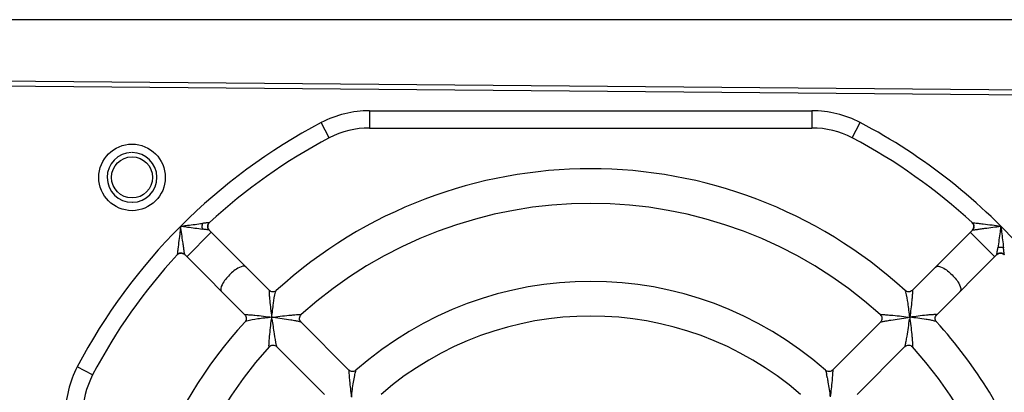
# Model space of a CAD drawing. Header units: millimetres. Extents: x 0 to 594, y 0 to 420.
# Tile 42 of 49: x 287 to 316, y 383 to 394. Entities that reach past the tile are written whole.
import ezdxf

# ---------------------------------------------------------------- set-up
doc = ezdxf.new("R2010")
doc.units = ezdxf.units.MM
doc.header["$LTSCALE"] = 32.67
doc.layers.get('0').update_dxf_attribs({"linetype": 'CONTINUOUS'})

msp = doc.modelspace()

# ---------------------------------------------------------------- linework, layer by layer
at = {"color": 9, "linetype": 'CONTINUOUS'}
for p, q in [((324.1355, 393.8872), (283.7493, 393.8872)), ((297.5343, 391.2623), (297.5343, 390.7624)), ((297.5343, 391.2623), (310.3142, 391.2623)), ((310.3142, 391.2623), (310.3142, 390.7624)), ((296.3724, 390.476), (296.1401, 390.9186)), ((311.4761, 390.476), (311.7085, 390.9186)), ((292.257, 387.0474), (292.9641, 387.7545)), ((314.8844, 387.7545), (315.5915, 387.0474)), ((289.5355, 383.6391), (289.0928, 383.8714))]:
    msp.add_line(p, q, dxfattribs=at)
at = {"color": 7, "linetype": 'CONTINUOUS'}
for p, q in [((324.3993, 391.7872), (283.7493, 392.142)), ((283.8493, 392.0066), (324.1665, 391.6548)), ((297.5343, 390.7622), (310.3142, 390.7622)), ((292.0802, 387.9313), (292.124, 387.9313)), ((292.9027, 387.8159), (294.6399, 386.0786)), ((314.9458, 387.8159), (313.2086, 386.0786)), ((292.1953, 387.109), (293.9328, 385.3715)), ((315.6528, 387.1087), (313.9157, 385.3715)), ((295.5563, 385.1623), (296.9391, 383.7795)), ((312.2922, 385.1623), (310.9094, 383.7795)), ((294.8488, 384.4555), (296.232, 383.0724)), ((312.9993, 384.4552), (311.6166, 383.0725))]:
    msp.add_line(p, q, dxfattribs=at)
at = {"color": 40, "linetype": 'CONTINUOUS'}
for p, q in [((292.8656, 387.9669), (292.8665, 387.9696)), ((292.8867, 388.0091), (292.8877, 388.0106)), ((314.9428, 388.031), (314.9415, 388.0322)), ((314.9734, 387.9901), (314.9721, 387.9926)), ((292.8588, 387.9165), (292.8588, 387.9191)), ((292.8591, 387.9112), (292.859, 387.9138)), ((292.8596, 387.9059), (292.8593, 387.9086)), ((292.8603, 387.9007), (292.8599, 387.9033)), ((292.8989, 387.8197), (292.9025, 387.816)), ((314.9852, 387.8853), (314.9858, 387.8878)), ((314.9864, 387.8904), (314.9869, 387.893)), ((291.9805, 387.1058), (291.9792, 387.1044)), ((292.0214, 387.1364), (292.0189, 387.1351)), ((292.1211, 387.1494), (292.1185, 387.1499)), ((292.1262, 387.1482), (292.1236, 387.1488)), ((315.6567, 387.1126), (315.653, 387.109)), ((315.7377, 387.1512), (315.7404, 387.1516)), ((315.743, 387.1519), (315.7456, 387.1521)), ((315.7482, 387.1523), (315.7509, 387.1525)), ((315.7535, 387.1526), (315.7561, 387.1527)), ((315.804, 387.1458), (315.8066, 387.145)), ((315.8462, 387.1248), (315.8476, 387.1237))]:
    msp.add_line(p, q, dxfattribs=at)
for points in [[(292.863, 387.9581), (292.8618, 387.9531), (292.8609, 387.9481), (292.8601, 387.943), (292.8594, 387.9379), (292.859, 387.9328), (292.8587, 387.9276), (292.8586, 387.9225), (292.8587, 387.9173), (292.8589, 387.9122), (292.8593, 387.9071), (292.8599, 387.902), (292.8607, 387.8969)], [(292.8587, 387.9217), (292.8588, 387.9244), (292.8588, 387.927), (292.8589, 387.9297), (292.8591, 387.9323), (292.8593, 387.9349), (292.8596, 387.9375), (292.8598, 387.9402), (292.8602, 387.9428), (292.8606, 387.9454), (292.861, 387.948)], [(292.861, 387.948), (292.8615, 387.9507), (292.8621, 387.9535), (292.8627, 387.9562), (292.8634, 387.9589), (292.8641, 387.9616), (292.8648, 387.9643)], [(292.8734, 387.9871), (292.8713, 387.9824), (292.8693, 387.9777), (292.8675, 387.9729), (292.8658, 387.968), (292.8643, 387.9631)], [(292.8674, 387.9722), (292.8684, 387.9748), (292.8694, 387.9774), (292.8704, 387.98), (292.8715, 387.9826), (292.8727, 387.9851), (292.8739, 387.9876), (292.8751, 387.9901), (292.8764, 387.9926), (292.8777, 387.995), (292.8791, 387.9974)], [(292.8995, 388.025), (292.8961, 388.0213), (292.8928, 388.0173), (292.8896, 388.0133), (292.8865, 388.0092), (292.8836, 388.0049), (292.8808, 388.0006), (292.8782, 387.9962)], [(292.8805, 387.9998), (292.882, 388.0022), (292.8835, 388.0045), (292.8851, 388.0069), (292.8867, 388.0091)], [(292.8888, 388.0121), (292.8899, 388.0135), (292.891, 388.0149)], [(292.8922, 388.0164), (292.8933, 388.0178), (292.8945, 388.0191), (292.8957, 388.0205), (292.8969, 388.0219), (292.8981, 388.0232), (292.8993, 388.0246), (292.9006, 388.0259), (292.9018, 388.0272), (292.9031, 388.0285), (292.9044, 388.0297), (292.9057, 388.031), (292.907, 388.0322)], [(314.9417, 388.0323), (314.9454, 388.0287), (314.949, 388.025), (314.9524, 388.0213), (314.9558, 388.0173)], [(314.9467, 388.0272), (314.9454, 388.0285), (314.9441, 388.0297)], [(314.9619, 388.0091), (314.9608, 388.0106), (314.9597, 388.0121), (314.9586, 388.0135), (314.9575, 388.0149), (314.9564, 388.0164), (314.9552, 388.0178), (314.954, 388.0191), (314.9529, 388.0205), (314.9517, 388.0219), (314.9504, 388.0232), (314.9492, 388.0246), (314.948, 388.0259)], [(314.9708, 387.995), (314.9694, 387.9974), (314.968, 387.9998), (314.9665, 388.0022), (314.965, 388.0045), (314.9634, 388.0069), (314.9619, 388.0091)], [(314.962, 388.0092), (314.9649, 388.0049), (314.9677, 388.0006)], [(314.9703, 387.9962), (314.9728, 387.9917), (314.9751, 387.9871), (314.9772, 387.9824), (314.9792, 387.9777), (314.981, 387.9729)], [(314.9844, 387.9616), (314.9837, 387.9643), (314.9829, 387.9669), (314.982, 387.9696), (314.9811, 387.9722), (314.9802, 387.9748), (314.9791, 387.9774), (314.9781, 387.98), (314.977, 387.9826), (314.9758, 387.9851), (314.9746, 387.9876)], [(314.9842, 387.9631), (314.9855, 387.9581), (314.9867, 387.9531), (314.9876, 387.9481), (314.9885, 387.943), (314.9891, 387.9379), (314.9895, 387.9328), (314.9898, 387.9276), (314.9899, 387.9225)], [(314.9875, 387.948), (314.987, 387.9507), (314.9864, 387.9535), (314.9858, 387.9562), (314.9852, 387.9589)], [(314.9874, 387.8956), (314.9879, 387.8982), (314.9883, 387.9008), (314.9886, 387.9034), (314.9889, 387.906), (314.9892, 387.9086), (314.9894, 387.9113), (314.9896, 387.9139), (314.9897, 387.9165), (314.9897, 387.9191), (314.9898, 387.9218), (314.9898, 387.9244), (314.9897, 387.9271), (314.9896, 387.9297), (314.9894, 387.9323), (314.9892, 387.9349), (314.989, 387.9376), (314.9887, 387.9402), (314.9883, 387.9428), (314.9879, 387.9454), (314.9875, 387.948)], [(292.8633, 387.8852), (292.8627, 387.8877), (292.8621, 387.8903), (292.8616, 387.8929), (292.8611, 387.8955), (292.8607, 387.8981)], [(292.8735, 387.8571), (292.8722, 387.8598), (292.871, 387.8626), (292.8698, 387.8653), (292.8687, 387.8681), (292.8677, 387.8709), (292.8667, 387.8737), (292.8658, 387.8766), (292.8649, 387.8794), (292.8641, 387.8823), (292.8633, 387.8852)], [(292.8641, 387.8819), (292.8655, 387.8769), (292.8672, 387.8721)], [(292.869, 387.8672), (292.8709, 387.8625), (292.873, 387.8578), (292.8753, 387.8532)], [(292.8838, 387.839), (292.8822, 387.8415), (292.8806, 387.844), (292.8791, 387.8466), (292.8776, 387.8492), (292.8762, 387.8518), (292.8748, 387.8545)], [(292.8777, 387.8487), (292.8803, 387.8442), (292.8831, 387.8399), (292.886, 387.8356), (292.889, 387.8315), (292.8922, 387.8274), (292.8955, 387.8235)], [(292.8927, 387.827), (292.8908, 387.8293), (292.889, 387.8317), (292.8872, 387.8341), (292.8855, 387.8365)], [(292.9027, 387.8159), (292.9006, 387.818), (292.8985, 387.8202), (292.8965, 387.8224), (292.8946, 387.8247)], [(314.9458, 387.8159), (314.9479, 387.818), (314.95, 387.8202)], [(314.953, 387.8235), (314.9496, 387.8197), (314.946, 387.816)], [(314.952, 387.8224), (314.9539, 387.8247), (314.9559, 387.827), (314.9577, 387.8293), (314.9596, 387.8317), (314.9613, 387.8341), (314.9631, 387.8365), (314.9647, 387.839), (314.9664, 387.8415), (314.9679, 387.8441), (314.9695, 387.8466), (314.9709, 387.8492)], [(314.9625, 387.8356), (314.9595, 387.8315), (314.9563, 387.8274)], [(314.9732, 387.8532), (314.9708, 387.8487), (314.9682, 387.8442), (314.9654, 387.8399)], [(314.9724, 387.8519), (314.9737, 387.8545), (314.9751, 387.8572), (314.9763, 387.8599), (314.9775, 387.8626), (314.9787, 387.8654), (314.9798, 387.8682)], [(314.9878, 387.8969), (314.9869, 387.8918), (314.9857, 387.8868), (314.9844, 387.8819), (314.983, 387.8769), (314.9814, 387.8721), (314.9796, 387.8672), (314.9776, 387.8625), (314.9755, 387.8578)], [(314.9808, 387.871), (314.9818, 387.8738), (314.9828, 387.8766), (314.9836, 387.8795), (314.9845, 387.8824)], [(291.9792, 387.1046), (291.9827, 387.1083), (291.9864, 387.1119), (291.9902, 387.1154), (291.9941, 387.1187)], [(291.9843, 387.1097), (291.983, 387.1084), (291.9817, 387.1071)], [(292.0023, 387.1248), (292.0009, 387.1237), (291.9994, 387.1227), (291.998, 387.1216), (291.9965, 387.1205), (291.9951, 387.1193), (291.9937, 387.1182), (291.9923, 387.117), (291.9909, 387.1158), (291.9896, 387.1146), (291.9882, 387.1134), (291.9869, 387.1122), (291.9856, 387.1109)], [(292.0165, 387.1337), (292.014, 387.1324), (292.0116, 387.1309), (292.0093, 387.1295), (292.0069, 387.128), (292.0046, 387.1264), (292.0023, 387.1248)], [(292.0023, 387.125), (292.0065, 387.1279), (292.0109, 387.1307)], [(292.0153, 387.1333), (292.0198, 387.1357), (292.0244, 387.138), (292.0291, 387.1402), (292.0338, 387.1422), (292.0386, 387.144)], [(292.0499, 387.1474), (292.0472, 387.1466), (292.0445, 387.1458), (292.0419, 387.145), (292.0393, 387.1441), (292.0366, 387.1431), (292.0341, 387.1421), (292.0315, 387.1411), (292.0289, 387.14), (292.0264, 387.1388), (292.0239, 387.1376)], [(292.0484, 387.1472), (292.0534, 387.1485), (292.0584, 387.1496), (292.0634, 387.1506), (292.0685, 387.1514), (292.0736, 387.152), (292.0787, 387.1525), (292.0838, 387.1528), (292.089, 387.1529)], [(292.0635, 387.1505), (292.0607, 387.1499), (292.058, 387.1494), (292.0553, 387.1488), (292.0526, 387.1481)], [(292.1159, 387.1504), (292.1133, 387.1508), (292.1107, 387.1512), (292.1081, 387.1516), (292.1055, 387.1519), (292.1028, 387.1521), (292.1002, 387.1523), (292.0976, 387.1525), (292.095, 387.1526), (292.0923, 387.1527), (292.0897, 387.1527), (292.0871, 387.1527), (292.0844, 387.1526), (292.0818, 387.1525), (292.0792, 387.1524), (292.0765, 387.1522), (292.0739, 387.1519), (292.0713, 387.1516), (292.0687, 387.1513), (292.0661, 387.1509), (292.0635, 387.1505)], [(292.1146, 387.1508), (292.1196, 387.1498), (292.1246, 387.1487), (292.1296, 387.1474), (292.1345, 387.1459), (292.1394, 387.1443), (292.1442, 387.1425), (292.149, 387.1406), (292.1537, 387.1384)], [(292.1405, 387.1438), (292.1377, 387.1448), (292.1348, 387.1457), (292.132, 387.1466), (292.1291, 387.1474)], [(292.1596, 387.1353), (292.157, 387.1367), (292.1543, 387.138), (292.1516, 387.1393), (292.1488, 387.1405), (292.1461, 387.1417), (292.1433, 387.1428)], [(292.1583, 387.1362), (292.1628, 387.1337), (292.1672, 387.1311), (292.1716, 387.1284)], [(292.1891, 387.1149), (292.1868, 387.1169), (292.1845, 387.1188), (292.1822, 387.1207), (292.1798, 387.1225), (292.1774, 387.1243), (292.1749, 387.126), (292.1725, 387.1277), (292.17, 387.1293), (292.1674, 387.1309), (292.1649, 387.1324), (292.1623, 387.1339)], [(292.1758, 387.1255), (292.18, 387.1225), (292.184, 387.1193)], [(292.188, 387.116), (292.1918, 387.1126), (292.1955, 387.109)], [(292.1956, 387.1088), (292.1934, 387.1109), (292.1913, 387.1129)], [(315.6529, 387.1088), (315.6551, 387.1109), (315.6572, 387.1129), (315.6595, 387.1149), (315.6617, 387.1169)], [(315.6857, 387.1337), (315.6813, 387.1311), (315.6769, 387.1284), (315.6727, 387.1255), (315.6685, 387.1225), (315.6645, 387.1193), (315.6605, 387.116)], [(315.664, 387.1188), (315.6663, 387.1207), (315.6687, 387.1225), (315.6711, 387.1243), (315.6735, 387.126)], [(315.676, 387.1277), (315.6785, 387.1293), (315.6811, 387.1309), (315.6836, 387.1324), (315.6862, 387.1339), (315.6888, 387.1353), (315.6915, 387.1367)], [(315.7043, 387.1425), (315.6995, 387.1406), (315.6948, 387.1384), (315.6902, 387.1362)], [(315.6942, 387.138), (315.6969, 387.1393), (315.6996, 387.1405), (315.7024, 387.1416), (315.7051, 387.1427), (315.7079, 387.1438), (315.7108, 387.1448), (315.7136, 387.1457), (315.7165, 387.1466), (315.7193, 387.1474), (315.7222, 387.1481)], [(315.7189, 387.1474), (315.714, 387.1459), (315.7091, 387.1443)], [(315.7222, 387.1481), (315.7248, 387.1488), (315.7274, 387.1494), (315.7299, 387.1499), (315.7325, 387.1504), (315.7351, 387.1508)], [(315.7952, 387.1485), (315.7901, 387.1496), (315.7851, 387.1506), (315.78, 387.1514), (315.7749, 387.152), (315.7698, 387.1525), (315.7647, 387.1528), (315.7595, 387.1529), (315.7544, 387.1528), (315.7493, 387.1526), (315.7441, 387.1521), (315.739, 387.1515), (315.7339, 387.1508)], [(315.7588, 387.1527), (315.7614, 387.1527), (315.7641, 387.1526), (315.7667, 387.1525), (315.7693, 387.1524), (315.772, 387.1522), (315.7746, 387.1519), (315.7772, 387.1516), (315.7798, 387.1513), (315.7824, 387.1509), (315.785, 387.1505)], [(315.785, 387.1505), (315.7878, 387.1499), (315.7905, 387.1494), (315.7932, 387.1488), (315.7959, 387.1481), (315.7986, 387.1474), (315.8013, 387.1466)], [(315.8241, 387.138), (315.8195, 387.1402), (315.8147, 387.1422), (315.8099, 387.144), (315.805, 387.1457), (315.8001, 387.1472)], [(315.8092, 387.1441), (315.8119, 387.1431), (315.8145, 387.1421), (315.817, 387.1411), (315.8196, 387.14), (315.8221, 387.1388), (315.8247, 387.1376), (315.8271, 387.1364), (315.8296, 387.1351), (315.8321, 387.1337), (315.8345, 387.1324)], [(315.8621, 387.1119), (315.8583, 387.1154), (315.8544, 387.1187), (315.8504, 387.1219), (315.8462, 387.125), (315.842, 387.1279), (315.8377, 387.1307), (315.8332, 387.1333)], [(315.8369, 387.1309), (315.8392, 387.1295), (315.8416, 387.128), (315.8439, 387.1264), (315.8462, 387.1248)], [(315.8491, 387.1227), (315.8505, 387.1216), (315.852, 387.1205)], [(315.8534, 387.1193), (315.8548, 387.1182), (315.8562, 387.117), (315.8576, 387.1158), (315.8589, 387.1146), (315.8603, 387.1134), (315.8616, 387.1122), (315.8629, 387.1109), (315.8642, 387.1097), (315.8655, 387.1084), (315.8668, 387.1071), (315.868, 387.1058), (315.8693, 387.1044)]]:
    msp.add_lwpolyline(points, dxfattribs=at)
at = {"color": 9, "linetype": 'CONTINUOUS'}
msp.add_circle((290.6743, 389.3372), 0.9598, dxfattribs=at)
at = {"color": 7, "linetype": 'CONTINUOUS'}
msp.add_circle((290.6743, 389.3372), 0.5938, dxfattribs=at)
at = {"color": 9, "linetype": 'CONTINUOUS'}
for centre, radius, start, end in [((297.5343, 388.2622), 3.0001, 90, 117.69249), ((310.3142, 388.2622), 3.0001, 62.30751, 90), ((303.9243, 376.0872), 16.7501, 117.69249, 152.30751), ((303.9243, 376.0872), 16.7501, 41.01248, 62.30751), ((290.6743, 389.3372), 0.7183, 90.96441, 270), ((290.6743, 389.3372), 0.7183, 270.96441, 90), ((291.8288, 381.3168), 6.5869, 81.39277, 82.33536), ((308.3774, 388.2937), 7.3712, 351.44292, 352.28521), ((291.7493, 382.4772), 3.0001, 152.30751, 180), ((305.1403, 382.5538), 5.7039, 10.18116, 11.21171)]:
    msp.add_arc(centre, radius, start, end, dxfattribs=at)
at = {"color": 7, "linetype": 'CONTINUOUS'}
for centre, radius, start, end in [((297.5343, 388.2622), 2.5002, 90, 117.69249), ((310.3142, 388.2622), 2.5, 62.30751, 90), ((303.9243, 376.0872), 16.2502, 117.69249, 132.68621), ((303.9243, 376.0872), 16.2502, 47.31379, 62.30751), ((303.9243, 376.0872), 13.5, 47.71079, 132.28921), ((303.9243, 376.0872), 12.5, 48.01095, 131.98905), ((314.8398, 387.922), 0.15, 314.97333, 47.32939), ((303.9243, 376.0872), 16.2502, 137.31379, 152.30751), ((292.0895, 387.0028), 0.15, 44.97332, 137.32939), ((303.9243, 376.0872), 10.25, 48.57696, 131.42304), ((303.9243, 376.0872), 13.5, 137.71079, 222.28921), ((303.9243, 376.0872), 9.25, 49.09396, 130.90604), ((303.9243, 376.0872), 13.5, 20.67951, 42.28921), ((303.9243, 376.0872), 12.5, 138.01095, 221.98905), ((303.9243, 376.0872), 12.5, 318.01095, 41.98905), ((291.7493, 382.4772), 2.5, 152.30751, 180)]:
    msp.add_arc(centre, radius, start, end, dxfattribs=at)
at = {"color": 9, "linetype": 'CONTINUOUS'}
for points, knots in [([(292.0802, 387.9313), (292.072, 387.8729), (292.0441, 387.6521), (292.0174, 387.4311), (291.9981, 387.2687)], [0, 0, 0, 0, 0.2650526, 1, 1, 1, 1]), ([(292.1626, 387.3347), (292.1558, 387.381), (292.1268, 387.5797), (292.1008, 387.7787), (292.0802, 387.9313)], [0, 0, 0, 0, 0.2330761, 1, 1, 1, 1]), ([(292.124, 387.9313), (292.175, 387.9221), (292.3689, 387.89), (292.5642, 387.867), (292.7073, 387.8448)], [0, 0, 0, 0, 0.2632431, 1, 1, 1, 1]), ([(292.1243, 387.9342), (292.1754, 387.9424), (292.3703, 387.9703), (292.566, 387.9905), (292.7098, 388.0095)], [0, 0, 0, 0, 0.263134, 1, 1, 1, 1]), ([(292.9069, 388.0323), (292.8993, 388.028), (292.8673, 388.0323), (292.8391, 388.0246), (292.8182, 388.022)], [0, 0, 0, 0, 0.2924105, 1, 1, 1, 1]), ([(314.9417, 388.0323), (314.9464, 388.0294), (314.965, 388.0299), (315.0201, 388.023), (315.0714, 388.0175), (315.1103, 388.0128)], [0, 0, 0, 0, 0.0985511, 0.3091452, 1, 1, 1, 1]), ([(315.1103, 388.0128), (315.16, 388.0068), (315.3795, 387.9809), (315.599, 387.955), (315.7683, 387.9313)], [0, 0, 0, 0, 0.2265567, 1, 1, 1, 1]), ([(315.1717, 387.8489), (315.218, 387.8556), (315.4167, 387.8847), (315.6158, 387.9107), (315.7683, 387.9313)], [0, 0, 0, 0, 0.233053, 1, 1, 1, 1]), ([(315.7683, 387.9313), (315.7604, 387.8764), (315.7328, 387.6672), (315.7059, 387.4579), (315.6819, 387.3042)], [0, 0, 0, 0, 0.2627774, 1, 1, 1, 1]), ([(315.7683, 387.9313), (315.7764, 387.8763), (315.803, 387.6665), (315.826, 387.4563), (315.8465, 387.3017)], [0, 0, 0, 0, 0.2626678, 1, 1, 1, 1]), ([(292.9027, 387.8159), (292.8968, 387.8218), (292.8622, 387.8164), (292.8357, 387.8263), (292.8146, 387.8295)], [0, 0, 0, 0, 0.2795523, 1, 1, 1, 1]), ([(314.9458, 387.8159), (314.9377, 387.8078), (314.991, 387.8268), (315.0166, 387.8257), (315.0486, 387.8313), (315.0641, 387.8334)], [0, 0, 0, 0, 0.2870978, 0.605834, 1, 1, 1, 1]), ([(291.9981, 387.2687), (291.9936, 387.2308), (291.9887, 387.1808), (291.981, 387.127), (291.9814, 387.1093), (291.9792, 387.1046)], [0, 0, 0, 0, 0.6924892, 0.9057838, 1, 1, 1, 1]), ([(292.1955, 387.109), (292.1978, 387.1072), (292.1924, 387.1312), (292.1892, 387.1441), (292.1833, 387.1861), (292.1801, 387.212), (292.178, 387.2271)], [0, 0, 0, 0, 0.0729566, 0.3052793, 0.6184698, 1, 1, 1, 1]), ([(315.653, 387.109), (315.6569, 387.1169), (315.6563, 387.1479), (315.6634, 387.1763), (315.6665, 387.1969)], [0, 0, 0, 0, 0.2962996, 1, 1, 1, 1]), ([(315.8693, 387.1046), (315.865, 387.1122), (315.8693, 387.1441), (315.8617, 387.1724), (315.859, 387.1933)], [0, 0, 0, 0, 0.2924105, 1, 1, 1, 1]), ([(293.9665, 386.752), (293.921, 386.7974), (293.693, 386.716), (293.5719, 386.608), (293.4877, 386.5238)], [0, 0, 0, 0, 0.3502933, 1, 1, 1, 1]), ([(313.882, 386.752), (313.9275, 386.7974), (314.1556, 386.716), (314.2766, 386.608), (314.3609, 386.5238)], [0, 0, 0, 0, 0.3502933, 1, 1, 1, 1]), ([(293.4877, 386.5238), (293.4034, 386.4396), (293.2955, 386.3185), (293.2141, 386.0904), (293.2595, 386.045)], [0, 0, 0, 0, 0.6497067, 1, 1, 1, 1]), ([(314.3609, 386.5238), (314.4451, 386.4396), (314.553, 386.3185), (314.6344, 386.0904), (314.5891, 386.045)], [0, 0, 0, 0, 0.6497067, 1, 1, 1, 1]), ([(294.6399, 386.0787), (294.6308, 386.0883), (294.6357, 385.9819), (294.6351, 385.9624), (294.6378, 385.9241)], [0, 0, 0, 0, 0.2573463, 1, 1, 1, 1]), ([(294.7102, 385.3013), (294.7255, 385.4364), (294.7535, 385.678), (294.7898, 385.92), (294.8196, 386.0233)], [0, 0, 0, 0, 0.5582926, 1, 1, 1, 1]), ([(294.8196, 386.0233), (294.8213, 386.0295), (294.827, 386.0465), (294.8317, 386.0659), (294.8404, 386.0739)], [0, 0, 0, 0, 0.3498462, 1, 1, 1, 1]), ([(313.0288, 386.0239), (313.027, 386.03), (313.0214, 386.0468), (313.0167, 386.066), (313.008, 386.0739)], [0, 0, 0, 0, 0.3500422, 1, 1, 1, 1]), ([(313.1384, 385.3013), (313.123, 385.4366), (313.0949, 385.6783), (313.0587, 385.9206), (313.0288, 386.0239)], [0, 0, 0, 0, 0.5585982, 1, 1, 1, 1]), ([(313.2086, 386.0787), (313.2177, 386.0882), (313.2129, 385.9829), (313.2134, 385.9635), (313.2108, 385.9255)], [0, 0, 0, 0, 0.2568948, 1, 1, 1, 1]), ([(294.6378, 385.9241), (294.641, 385.8784), (294.6596, 385.6702), (294.6859, 385.4627), (294.7102, 385.3013)], [0, 0, 0, 0, 0.2191837, 1, 1, 1, 1]), ([(313.2108, 385.9255), (313.2077, 385.8797), (313.189, 385.671), (313.1627, 385.4631), (313.1384, 385.3013)], [0, 0, 0, 0, 0.2189497, 1, 1, 1, 1]), ([(293.9328, 385.3716), (293.9233, 385.3807), (294.0286, 385.3758), (294.048, 385.3764), (294.086, 385.3738)], [0, 0, 0, 0, 0.2568948, 1, 1, 1, 1]), ([(294.086, 385.3738), (294.1318, 385.3706), (294.3404, 385.3519), (294.5484, 385.3256), (294.7102, 385.3013)], [0, 0, 0, 0, 0.2189497, 1, 1, 1, 1]), ([(294.7602, 385.3078), (294.8457, 385.32), (295.0125, 385.3387), (295.2211, 385.3605), (295.3668, 385.3736), (295.4729, 385.3811), (295.5065, 385.38), (295.5673, 385.3829), (295.5619, 385.3781)], [0, 0, 0, 0, 0.3215143, 0.6283272, 0.7680647, 0.8886206, 0.9731578, 1, 1, 1, 1]), ([(312.2866, 385.3781), (312.2843, 385.3802), (312.311, 385.3825), (312.3426, 385.3807), (312.4039, 385.3788), (312.442, 385.3762)], [0, 0, 0, 0, 0.0586557, 0.2647068, 1, 1, 1, 1]), ([(312.442, 385.3762), (312.4908, 385.3728), (312.7066, 385.3532), (312.9222, 385.3313), (313.0883, 385.3078)], [0, 0, 0, 0, 0.2257309, 1, 1, 1, 1]), ([(313.7611, 385.3737), (313.7154, 385.3705), (313.5072, 385.3518), (313.2998, 385.3256), (313.1384, 385.3013)], [0, 0, 0, 0, 0.2191837, 1, 1, 1, 1]), ([(313.9157, 385.3716), (313.9254, 385.3807), (313.8189, 385.3758), (313.7995, 385.3764), (313.7611, 385.3737)], [0, 0, 0, 0, 0.2573463, 1, 1, 1, 1]), ([(293.9875, 385.1918), (293.9815, 385.19), (293.9646, 385.1843), (293.9454, 385.1797), (293.9375, 385.171)], [0, 0, 0, 0, 0.3500422, 1, 1, 1, 1]), ([(294.7102, 385.3013), (294.5749, 385.286), (294.3331, 385.2579), (294.0909, 385.2217), (293.9875, 385.1918)], [0, 0, 0, 0, 0.5585983, 1, 1, 1, 1]), ([(294.6353, 384.605), (294.6387, 384.6538), (294.6582, 384.8695), (294.6802, 385.0852), (294.7036, 385.2513)], [0, 0, 0, 0, 0.2257309, 1, 1, 1, 1]), ([(294.7134, 385.2517), (294.7353, 385.1094), (294.7736, 384.8546), (294.8133, 384.5996), (294.8391, 384.4888)], [0, 0, 0, 0, 0.5587662, 1, 1, 1, 1]), ([(295.4008, 385.1967), (295.3527, 385.2055), (295.1394, 385.242), (294.9253, 385.2728), (294.7597, 385.2981)], [0, 0, 0, 0, 0.2261545, 1, 1, 1, 1]), ([(295.5562, 385.1624), (295.5523, 385.1659), (295.5345, 385.1685), (295.4846, 385.1826), (295.4366, 385.1902), (295.4008, 385.1967)], [0, 0, 0, 0, 0.0987409, 0.3153983, 1, 1, 1, 1]), ([(312.2923, 385.1624), (312.2962, 385.166), (312.3143, 385.1685), (312.3647, 385.1829), (312.4134, 385.1904), (312.4495, 385.1971)], [0, 0, 0, 0, 0.0986966, 0.3156635, 1, 1, 1, 1]), ([(312.4495, 385.1971), (312.4976, 385.2058), (312.7102, 385.2422), (312.9238, 385.2729), (313.0888, 385.2981)], [0, 0, 0, 0, 0.2264199, 1, 1, 1, 1]), ([(313.0338, 384.6106), (313.0426, 384.6588), (313.0791, 384.872), (313.1099, 385.0862), (313.1351, 385.2517)], [0, 0, 0, 0, 0.2261545, 1, 1, 1, 1]), ([(313.7442, 385.2189), (313.6994, 385.2277), (313.4983, 385.2614), (313.2956, 385.2835), (313.1384, 385.3013)], [0, 0, 0, 0, 0.2237081, 1, 1, 1, 1]), ([(313.1449, 385.2513), (313.157, 385.1658), (313.1758, 384.999), (313.1976, 384.7904), (313.2106, 384.6447), (313.2181, 384.5385), (313.2171, 384.505), (313.22, 384.4442), (313.2152, 384.4496)], [0, 0, 0, 0, 0.3215143, 0.6283272, 0.7680647, 0.8886206, 0.9731577, 1, 1, 1, 1]), ([(313.911, 385.171), (313.8974, 385.1858), (313.8346, 385.1958), (313.7814, 385.2116), (313.7442, 385.2189)], [0, 0, 0, 0, 0.3456411, 1, 1, 1, 1]), ([(294.6333, 384.4496), (294.6313, 384.4473), (294.6289, 384.474), (294.6308, 384.5056), (294.6326, 384.5668), (294.6353, 384.605)], [0, 0, 0, 0, 0.0586557, 0.2647068, 1, 1, 1, 1]), ([(312.9994, 384.4553), (313.0029, 384.4592), (313.0056, 384.4769), (313.0197, 384.5268), (313.0272, 384.5749), (313.0338, 384.6106)], [0, 0, 0, 0, 0.0987409, 0.3153983, 1, 1, 1, 1]), ([(294.8391, 384.4888), (294.8401, 384.4844), (294.8433, 384.4735), (294.8443, 384.4609), (294.8491, 384.4555)], [0, 0, 0, 0, 0.3845739, 1, 1, 1, 1]), ([(296.9391, 383.7794), (296.9367, 383.7821), (296.9364, 383.7512), (296.9366, 383.7325), (296.9398, 383.671), (296.9426, 383.632), (296.9443, 383.6091)], [0, 0, 0, 0, 0.0621262, 0.2719984, 0.5957761, 1, 1, 1, 1]), ([(297.0191, 382.9924), (297.0241, 383.0672), (297.0352, 383.2138), (297.0701, 383.4221), (297.102, 383.5997), (297.1192, 383.7081), (297.1341, 383.7506)], [0, 0, 0, 0, 0.2930146, 0.5740025, 0.8243452, 1, 1, 1, 1]), ([(310.7058, 383.7731), (310.7034, 383.7753), (310.7158, 383.7519), (310.7173, 383.7397), (310.7282, 383.7009), (310.7326, 383.6768), (310.7353, 383.6628)], [0, 0, 0, 0, 0.0849039, 0.3178346, 0.6262641, 1, 1, 1, 1]), ([(310.9094, 383.7795), (310.9118, 383.782), (310.9121, 383.7515), (310.9119, 383.733), (310.9088, 383.672), (310.906, 383.6335), (310.9043, 383.6107)], [0, 0, 0, 0, 0.0620665, 0.2715488, 0.5953515, 1, 1, 1, 1]), ([(296.9443, 383.6091), (296.9478, 383.5636), (296.9653, 383.3613), (296.9874, 383.1593), (297.0082, 383.0032)], [0, 0, 0, 0, 0.2245307, 1, 1, 1, 1]), ([(310.7544, 383.562), (310.7621, 383.5192), (310.7931, 383.3334), (310.8214, 383.147), (310.8403, 383.0033)], [0, 0, 0, 0, 0.2305602, 1, 1, 1, 1]), ([(310.9043, 383.6107), (310.9009, 383.5651), (310.8833, 383.3623), (310.8611, 383.1598), (310.8403, 383.0032)], [0, 0, 0, 0, 0.2242957, 1, 1, 1, 1])]:
    msp.add_open_spline(points, degree=3, knots=knots, dxfattribs=at)
for points in [[(292.695, 387.9559), (292.6899, 387.919), (292.6935, 387.8794), (292.7073, 387.8448)], [(292.7098, 388.0095), (292.7024, 387.9925), (292.6976, 387.9742), (292.695, 387.9559)], [(292.8182, 388.022), (292.7821, 388.0174), (292.746, 388.0131), (292.7098, 388.0095)], [(315.0641, 387.8334), (315.1, 387.8384), (315.1359, 387.8436), (315.1717, 387.8489)], [(292.178, 387.2271), (292.1732, 387.263), (292.1679, 387.2988), (292.1626, 387.3347)], [(315.7929, 387.3164), (315.756, 387.3216), (315.7164, 387.318), (315.6819, 387.3042)], [(315.8465, 387.3017), (315.8295, 387.3091), (315.8113, 387.3139), (315.7929, 387.3164)], [(315.859, 387.1933), (315.8545, 387.2294), (315.8502, 387.2655), (315.8465, 387.3017)], [(297.1341, 383.7506), (297.1367, 383.7582), (297.1488, 383.7785), (297.1427, 383.7731)]]:
    msp.add_open_spline(points, degree=3, dxfattribs=at)
at = {"color": 7, "linetype": 'CONTINUOUS'}
for points in [[(292.8633, 387.8852), (292.8568, 387.9109), (292.8573, 387.9392), (292.8649, 387.9646)], [(292.8649, 387.9646), (292.8725, 387.99), (292.8875, 388.0142), (292.907, 388.0322)], [(292.9027, 387.8159), (292.8839, 387.8347), (292.8699, 387.8595), (292.8633, 387.8852)], [(315.6529, 387.1088), (315.6717, 387.1276), (315.6965, 387.1416), (315.7223, 387.1482)], [(315.7223, 387.1482), (315.7479, 387.1547), (315.7763, 387.1541), (315.8016, 387.1466)], [(315.8016, 387.1466), (315.8271, 387.139), (315.8513, 387.124), (315.8693, 387.1044)], [(294.7134, 385.2517), (294.7129, 385.268), (294.7073, 385.2851), (294.7126, 385.3005)], [(294.7102, 385.3013), (294.7268, 385.3013), (294.7435, 385.3022), (294.76, 385.3)], [(313.0888, 385.2981), (313.105, 385.2986), (313.1221, 385.3042), (313.1375, 385.2989)], [(313.1384, 385.3013), (313.1384, 385.2847), (313.1392, 385.268), (313.1371, 385.2515)]]:
    msp.add_open_spline(points, degree=3, dxfattribs=at)
for points, knots in [([(294.8404, 386.074), (294.8142, 386.0494), (294.7387, 386.0216), (294.6654, 386.0533), (294.64, 386.0786)], [0, 0, 0, 0, 0.500416, 1, 1, 1, 1]), ([(313.2086, 386.0786), (313.1831, 386.0533), (313.1098, 386.0216), (313.0344, 386.0494), (313.0081, 386.074)], [0, 0, 0, 0, 0.4997203, 1, 1, 1, 1]), ([(293.9328, 385.3715), (293.9582, 385.346), (293.9899, 385.2728), (293.9621, 385.1974), (293.9375, 385.1711)], [0, 0, 0, 0, 0.4997203, 1, 1, 1, 1]), ([(295.5562, 385.1624), (295.5285, 385.19), (295.4953, 385.2717), (295.5325, 385.3524), (295.562, 385.378)], [0, 0, 0, 0, 0.499968, 1, 1, 1, 1]), ([(312.2866, 385.3781), (312.3161, 385.3525), (312.3532, 385.2718), (312.32, 385.19), (312.2923, 385.1624)], [0, 0, 0, 0, 0.4996406, 1, 1, 1, 1]), ([(313.911, 385.171), (313.8864, 385.1973), (313.8586, 385.2728), (313.8903, 385.346), (313.9157, 385.3715)], [0, 0, 0, 0, 0.5004149, 1, 1, 1, 1]), ([(294.6334, 384.4496), (294.6589, 384.479), (294.7395, 384.5161), (294.8212, 384.4832), (294.8488, 384.4555)], [0, 0, 0, 0, 0.4996102, 1, 1, 1, 1]), ([(312.9994, 384.4552), (313.027, 384.483), (313.1088, 384.5162), (313.1894, 384.479), (313.2151, 384.4495)], [0, 0, 0, 0, 0.499968, 1, 1, 1, 1]), ([(297.1427, 383.7733), (297.1155, 383.749), (297.0392, 383.7208), (296.9651, 383.7537), (296.9392, 383.7795)], [0, 0, 0, 0, 0.4995184, 1, 1, 1, 1]), ([(310.9094, 383.7795), (310.8834, 383.7537), (310.8093, 383.7208), (310.733, 383.749), (310.7058, 383.7733)], [0, 0, 0, 0, 0.5005542, 1, 1, 1, 1])]:
    msp.add_open_spline(points, degree=3, knots=knots, dxfattribs=at)

doc.saveas('drawing.dxf')
